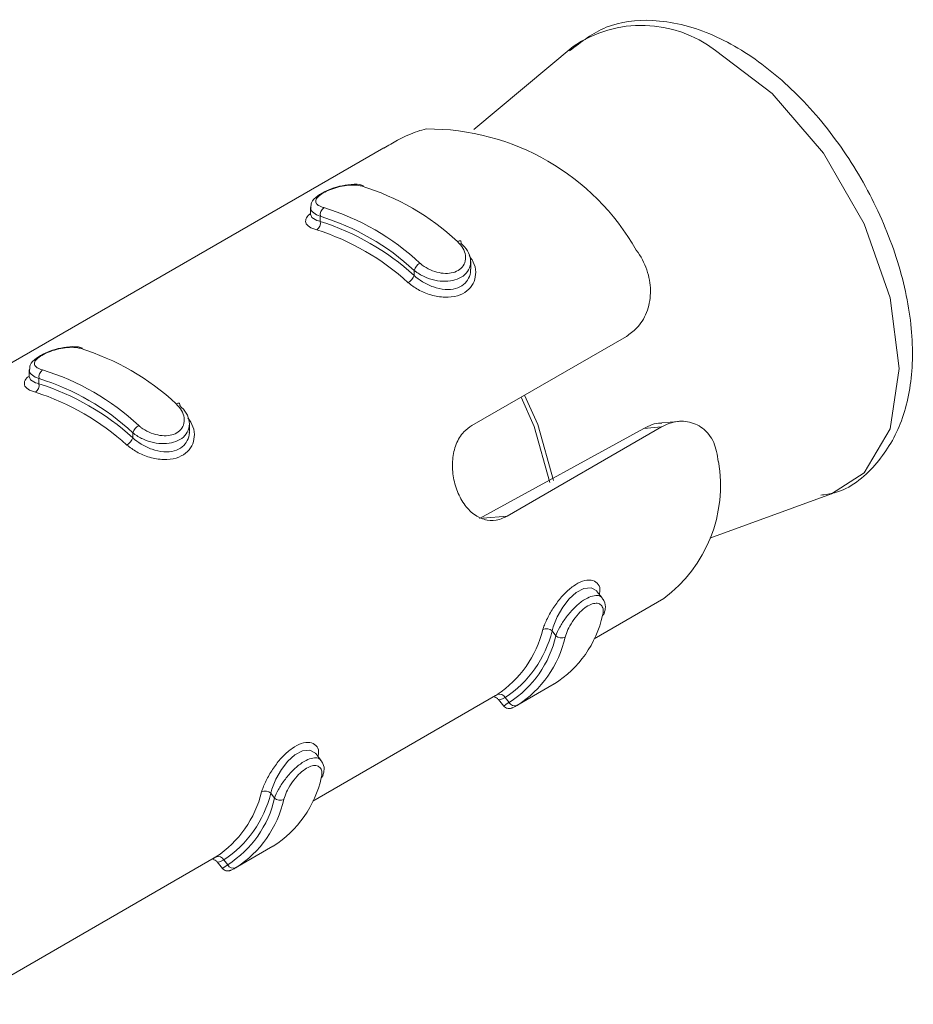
# Model space of a CAD drawing. Header units: millimetres. Extents: x 15 to 1486, y -3131 to -190.
# Tile 23 of 83: x 443 to 456, y -1755 to -1740. Entities that reach past the tile are written whole.
import ezdxf

# ---------------------------------------------------------------- set-up
doc = ezdxf.new("R2010")
doc.units = ezdxf.units.MM

msp = doc.modelspace()

# ---------------------------------------------------------------- linework, layer by layer
at = {"color": 7, "linetype": 'Continuous', "lineweight": 15}
for p, q in [((451.169, -1740.542), (449.67, -1741.798)), ((448.312, -1742.074), (437.931, -1748.066)), ((447.209, -1742.971), (447.209, -1743.084)), ((447.356, -1743.181), (447.356, -1743.105)), ((449.624, -1743.901), (449.624, -1743.787)), ((448.77, -1743.998), (448.77, -1743.921)), ((449.642, -1746.262), (451.972, -1744.917)), ((442.967, -1745.42), (442.967, -1745.533)), ((443.113, -1745.63), (443.113, -1745.554)), ((445.381, -1746.35), (445.381, -1746.236)), ((452.757, -1746.2), (452.505, -1746.223)), ((444.527, -1746.447), (444.527, -1746.371)), ((449.757, -1747.666), (452.234, -1746.308)), ((452.502, -1746.284), (450.173, -1747.629)), ((452.502, -1746.284), (452.234, -1746.308)), ((453.23, -1747.964), (455.067, -1747.294)), ((451.609, -1748.862), (451.529, -1748.764)), ((451.485, -1749.479), (452.538, -1748.872)), ((450.851, -1749.362), (450.909, -1749.433)), ((450.318, -1750.488), (450.882, -1750.162)), ((447.243, -1751.928), (449.999, -1750.337)), ((450.043, -1750.396), (450.122, -1750.495)), ((450.144, -1750.368), (450.202, -1750.439)), ((447.366, -1751.312), (447.287, -1751.213)), ((446.609, -1751.811), (446.666, -1751.883)), ((446.075, -1752.937), (446.639, -1752.611)), ((441.931, -1754.995), (445.756, -1752.786)), ((445.8, -1752.846), (445.88, -1752.944)), ((445.902, -1752.817), (445.959, -1752.889))]:
    msp.add_line(p, q, dxfattribs=at)
at = {"color": 8, "linetype": 'Continuous', "lineweight": 15}
for p, q in [((450.173, -1747.629), (449.808, -1747.661)), ((449.998, -1750.336), (450.023, -1750.323)), ((445.756, -1752.786), (445.78, -1752.772))]:
    msp.add_line(p, q, dxfattribs=at)
at = {"color": 8, "linetype": 'Continuous', "lineweight": 15, "flags": 128}
for points in [[(455.067, -1747.294), (455.558, -1746.978), (455.951, -1746.313), (456.087, -1745.403), (455.951, -1744.336), (455.558, -1743.217), (454.945, -1742.155), (454.172, -1741.255), (453.316, -1740.604)], [(450.818, -1747.12), (450.582, -1746.278), (450.384, -1745.834)], [(450.437, -1745.803), (450.635, -1746.249), (450.871, -1747.091)], [(450.128, -1750.491), (450.128, -1750.49), (450.176, -1750.457), (450.201, -1750.439), (450.202, -1750.439), (450.202, -1750.439)], [(445.885, -1752.94), (445.886, -1752.94), (445.934, -1752.907), (445.959, -1752.889), (445.959, -1752.889), (445.959, -1752.889)]]:
    msp.add_lwpolyline(points, dxfattribs=at)
at = {"color": 7, "linetype": 'Continuous', "lineweight": 15, "flags": 128}
for points in [[(447.213, -1743.084), (447.229, -1743.126), (447.305, -1743.167), (447.356, -1743.181), (447.356, -1743.181), (447.356, -1743.181)], [(449.477, -1743.513), (449.479, -1743.501), (449.479, -1743.49), (449.475, -1743.482), (449.469, -1743.477), (449.461, -1743.474), (449.45, -1743.475), (449.438, -1743.479), (449.425, -1743.486)], [(442.97, -1745.533), (442.987, -1745.575), (443.062, -1745.616), (443.113, -1745.63), (443.113, -1745.63), (443.113, -1745.63)], [(445.235, -1745.962), (445.237, -1745.95), (445.236, -1745.939), (445.233, -1745.931), (445.227, -1745.926), (445.218, -1745.924), (445.208, -1745.924), (445.195, -1745.928), (445.182, -1745.935)], [(451.528, -1748.765), (451.525, -1748.758), (451.441, -1748.712), (451.331, -1748.721), (451.217, -1748.78), (451.11, -1748.878), (451.012, -1749.004), (450.929, -1749.151), (450.868, -1749.301), (450.851, -1749.362), (450.851, -1749.362), (450.851, -1749.362)], [(447.285, -1751.214), (447.282, -1751.207), (447.199, -1751.161), (447.088, -1751.17), (446.974, -1751.23), (446.867, -1751.327), (446.77, -1751.453), (446.686, -1751.6), (446.626, -1751.751), (446.609, -1751.811), (446.609, -1751.811), (446.609, -1751.811)]]:
    msp.add_lwpolyline(points, dxfattribs=at)
at = {"color": 8, "linetype": 'Continuous', "lineweight": 15}
msp.add_arc((452.2, -1742.053), 1.829, 52.3818, 124.2906, dxfattribs=at)
at = {"color": 7, "linetype": 'Continuous', "lineweight": 15}
for centre, radius, start, end in [((448.976, -1745.407), 3.62, 29.6565, 90.3489), ((446.877, -1746.223), 3.74, 47.0628, 72.9426), ((447.481, -1743.08), 0.127, 124.5168, 191.5052), ((446.311, -1746.55), 3.74, 47.0628, 72.9426), ((446.286, -1746.591), 3.646, 47.0628, 72.9426), ((447.23, -1743.205), 0.128, 304.4258, 10.8522), ((446.189, -1746.836), 3.836, 47.7141, 72.2913), ((446.164, -1746.876), 3.743, 47.7141, 72.2913), ((448.965, -1743.989), 0.207, 120.9659, 160.8127), ((448.578, -1743.934), 0.203, 301.0316, 341.7025), ((442.635, -1748.673), 3.74, 47.0628, 72.9426), ((443.238, -1745.529), 0.127, 124.5168, 191.5052), ((442.069, -1748.999), 3.74, 47.0628, 72.9426), ((442.987, -1745.655), 0.128, 304.4258, 10.8522), ((442.044, -1749.04), 3.646, 47.0628, 72.9426), ((441.946, -1749.285), 3.836, 47.7141, 72.2913), ((441.921, -1749.326), 3.743, 47.7141, 72.2913), ((444.723, -1746.439), 0.207, 120.9659, 160.8127), ((444.335, -1746.383), 0.203, 301.0316, 341.7025), ((451.267, -1747.17), 2.124, 306.7565, 9.8836), ((451.587, -1749.077), 0.0566, 297.5768, 347.7843), ((450.005, -1748.767), 1.648, 302.3972, 347.4014), ((449.115, -1748.952), 1.644, 303.5012, 346.2975), ((449.214, -1748.963), 1.685, 303.5012, 346.2975), ((450.767, -1749.455), 0.126, 47.6001, 115.3546), ((449.341, -1749.083), 1.607, 302.3972, 347.4014), ((449.44, -1749.094), 1.648, 302.3972, 347.4014), ((450.993, -1749.339), 0.127, 228.2468, 295.4441), ((450.06, -1750.408), 0.0932, 25.4581, 113.6171), ((450.285, -1750.4), 0.0924, 204.92, 293.6384), ((445.763, -1751.216), 1.648, 302.3972, 347.4014), ((447.344, -1751.526), 0.0566, 297.5768, 347.7843), ((444.873, -1751.401), 1.644, 303.5012, 346.2975), ((444.971, -1751.412), 1.685, 303.5012, 346.2975), ((445.098, -1751.532), 1.607, 302.3972, 347.4014), ((445.197, -1751.543), 1.648, 302.3972, 347.4014), ((446.524, -1751.904), 0.126, 47.6001, 115.3546), ((446.75, -1751.788), 0.127, 228.2468, 295.4441), ((445.818, -1752.858), 0.0932, 25.4581, 113.6171), ((446.043, -1752.85), 0.0924, 204.92, 293.6384)]:
    msp.add_arc(centre, radius, start, end, dxfattribs=at)
for points, knots in [([(454.905, -1747.314), (454.975, -1747.304), (455.294, -1747.261), (455.747, -1746.89), (456.144, -1746.255), (456.315, -1745.44), (456.266, -1744.493), (455.987, -1743.466), (455.501, -1742.455), (454.848, -1741.544), (454.075, -1740.807), (453.229, -1740.302), (452.408, -1740.107), (451.652, -1740.193), (451.292, -1740.474), (451.116, -1740.61)], [0, 0, 0, 0, 0.022257, 0.101397, 0.177778, 0.256425, 0.33977, 0.424909, 0.50988, 0.594884, 0.680376, 0.76693, 0.854844, 0.929319, 1, 1, 1, 1]), ([(448.954, -1741.787), (448.911, -1741.798), (448.786, -1741.829), (448.567, -1741.928), (448.383, -1742.035), (448.313, -1742.075)], [0, 0, 0, 0, 0.244245, 0.714611, 1, 1, 1, 1]), ([(448.009, -1742.644), (447.991, -1742.638), (447.926, -1742.617), (447.779, -1742.624), (447.603, -1742.659), (447.439, -1742.719), (447.306, -1742.797), (447.222, -1742.876), (447.215, -1742.946), (447.213, -1742.969)], [0, 0, 0, 0, 0.073649, 0.254224, 0.417585, 0.570457, 0.733786, 0.915562, 1, 1, 1, 1]), ([(447.974, -1742.648), (447.963, -1742.645), (447.917, -1742.635), (447.821, -1742.63), (447.688, -1742.647), (447.559, -1742.681), (447.443, -1742.727), (447.349, -1742.782), (447.29, -1742.841), (447.28, -1742.895), (447.317, -1742.943), (447.378, -1742.964), (447.408, -1742.975)], [0, 0, 0, 0, 0.037283, 0.149825, 0.256283, 0.356425, 0.453447, 0.553209, 0.659995, 0.772418, 0.885916, 1, 1, 1, 1]), ([(447.302, -1743.311), (447.282, -1743.305), (447.216, -1743.283), (447.145, -1743.236), (447.127, -1743.168), (447.151, -1743.109), (447.197, -1743.073), (447.209, -1743.064)], [0, 0, 0, 0, 0.123962, 0.39873, 0.659843, 0.906169, 1, 1, 1, 1]), ([(449.477, -1743.513), (449.477, -1743.513), (449.518, -1743.547), (449.586, -1743.625), (449.632, -1743.757), (449.616, -1743.885), (449.543, -1743.991), (449.426, -1744.06), (449.282, -1744.09), (449.122, -1744.083), (448.958, -1744.037), (448.841, -1743.975), (448.784, -1743.932), (448.77, -1743.921), (448.77, -1743.921)], [0, 0, 0, 0, 0.000038, 0.112216, 0.224487, 0.337099, 0.445586, 0.547542, 0.646168, 0.746789, 0.852426, 0.963251, 0.999962, 1, 1, 1, 1]), ([(448.859, -1743.812), (448.87, -1743.822), (448.916, -1743.86), (449.012, -1743.916), (449.145, -1743.96), (449.274, -1743.972), (449.391, -1743.951), (449.484, -1743.896), (449.543, -1743.807), (449.553, -1743.697), (449.516, -1743.582), (449.455, -1743.518), (449.425, -1743.486)], [0, 0, 0, 0, 0.0372829, 0.1498251, 0.2562826, 0.3564246, 0.453447, 0.553209, 0.659995, 0.7724176, 0.8859158, 1, 1, 1, 1]), ([(451.972, -1744.917), (452.025, -1744.88), (452.153, -1744.79), (452.291, -1744.565), (452.353, -1744.266), (452.309, -1743.946), (452.205, -1743.732), (452.131, -1743.628), (452.122, -1743.616)], [0, 0, 0, 0, 0.147077, 0.351355, 0.555297, 0.760036, 0.971376, 1, 1, 1, 1]), ([(448.77, -1743.998), (448.77, -1743.998), (448.807, -1744.032), (448.897, -1744.1), (449.06, -1744.177), (449.236, -1744.217), (449.397, -1744.205), (449.523, -1744.143), (449.598, -1744.043), (449.629, -1743.957), (449.621, -1743.907), (449.62, -1743.901)], [0, 0, 0, 0, 0.00005, 0.135647, 0.28651, 0.438781, 0.584636, 0.719192, 0.847803, 0.98021, 1, 1, 1, 1]), ([(443.767, -1745.093), (443.748, -1745.087), (443.683, -1745.067), (443.536, -1745.073), (443.36, -1745.108), (443.196, -1745.169), (443.063, -1745.246), (442.979, -1745.325), (442.973, -1745.396), (442.971, -1745.418)], [0, 0, 0, 0, 0.073649, 0.254224, 0.417585, 0.570457, 0.733786, 0.915562, 1, 1, 1, 1]), ([(443.731, -1745.097), (443.72, -1745.095), (443.674, -1745.084), (443.578, -1745.079), (443.445, -1745.096), (443.316, -1745.13), (443.2, -1745.177), (443.106, -1745.232), (443.048, -1745.29), (443.038, -1745.345), (443.075, -1745.392), (443.135, -1745.413), (443.166, -1745.424)], [0, 0, 0, 0, 0.037283, 0.149825, 0.256283, 0.356425, 0.453447, 0.553209, 0.659995, 0.772418, 0.885916, 1, 1, 1, 1]), ([(443.06, -1745.76), (443.039, -1745.754), (442.973, -1745.732), (442.902, -1745.685), (442.884, -1745.617), (442.908, -1745.558), (442.954, -1745.523), (442.967, -1745.513)], [0, 0, 0, 0, 0.123962, 0.39873, 0.659843, 0.906169, 1, 1, 1, 1]), ([(445.235, -1745.962), (445.235, -1745.962), (445.276, -1745.996), (445.344, -1746.074), (445.389, -1746.206), (445.374, -1746.334), (445.3, -1746.44), (445.183, -1746.509), (445.039, -1746.539), (444.88, -1746.532), (444.715, -1746.486), (444.598, -1746.425), (444.541, -1746.382), (444.527, -1746.371), (444.527, -1746.371)], [0, 0, 0, 0, 0.000038, 0.112216, 0.224487, 0.337099, 0.445586, 0.547542, 0.646168, 0.746789, 0.852426, 0.963251, 0.999962, 1, 1, 1, 1]), ([(444.616, -1746.261), (444.628, -1746.271), (444.674, -1746.309), (444.769, -1746.365), (444.902, -1746.409), (445.032, -1746.422), (445.148, -1746.401), (445.242, -1746.345), (445.3, -1746.256), (445.31, -1746.146), (445.273, -1746.031), (445.212, -1745.967), (445.182, -1745.935)], [0, 0, 0, 0, 0.037283, 0.149825, 0.256283, 0.356425, 0.453447, 0.553209, 0.659995, 0.772418, 0.885916, 1, 1, 1, 1]), ([(450.173, -1747.629), (450.134, -1747.647), (450.036, -1747.695), (449.869, -1747.701), (449.69, -1747.628), (449.534, -1747.477), (449.417, -1747.266), (449.351, -1747.022), (449.342, -1746.77), (449.396, -1746.538), (449.502, -1746.361), (449.601, -1746.291), (449.642, -1746.262)], [0, 0, 0, 0, 0.067543, 0.17285, 0.279382, 0.387325, 0.494685, 0.600406, 0.705956, 0.813029, 0.921038, 1, 1, 1, 1]), ([(452.234, -1746.308), (452.319, -1746.264), (452.411, -1746.216), (452.499, -1746.226), (452.505, -1746.226)], [0, 0, 0, 0, 0.931544, 1, 1, 1, 1]), ([(453.359, -1746.805), (453.343, -1746.705), (453.311, -1746.504), (453.136, -1746.289), (452.904, -1746.187), (452.681, -1746.197), (452.552, -1746.26), (452.502, -1746.284)], [0, 0, 0, 0, 0.227113, 0.454906, 0.667252, 0.872125, 1, 1, 1, 1]), ([(444.527, -1746.447), (444.527, -1746.447), (444.564, -1746.481), (444.655, -1746.549), (444.817, -1746.627), (444.993, -1746.666), (445.155, -1746.654), (445.28, -1746.592), (445.355, -1746.492), (445.387, -1746.406), (445.379, -1746.357), (445.378, -1746.35)], [0, 0, 0, 0, 0.00005, 0.135647, 0.28651, 0.438781, 0.584636, 0.719192, 0.847803, 0.98021, 1, 1, 1, 1]), ([(451.613, -1749.127), (451.616, -1749.116), (451.626, -1749.072), (451.622, -1749.009), (451.584, -1748.956), (451.52, -1748.938), (451.437, -1748.956), (451.342, -1749.011), (451.244, -1749.104), (451.155, -1749.221), (451.084, -1749.345), (451.06, -1749.417), (451.048, -1749.453)], [0, 0, 0, 0, 0.037283, 0.149825, 0.256283, 0.356425, 0.453447, 0.553209, 0.659995, 0.772418, 0.885916, 1, 1, 1, 1]), ([(451.638, -1749.087), (451.644, -1749.068), (451.661, -1749.012), (451.654, -1748.926), (451.617, -1748.882), (451.605, -1748.867)], [0, 0, 0, 0, 0.256808, 0.759106, 1, 1, 1, 1]), ([(450.02, -1750.324), (449.996, -1750.338), (449.972, -1750.353), (449.965, -1750.356), (449.965, -1750.356)], [0, 0, 0, 0, 0.993443, 1, 1, 1, 1]), ([(449.985, -1750.363), (449.989, -1750.363), (450.002, -1750.365), (450.025, -1750.376), (450.037, -1750.392), (450.042, -1750.398)], [0, 0, 0, 0, 0.207529, 0.691639, 1, 1, 1, 1]), ([(450.123, -1750.496), (450.132, -1750.504), (450.147, -1750.519), (450.175, -1750.53), (450.199, -1750.533), (450.219, -1750.532), (450.237, -1750.528), (450.261, -1750.518), (450.285, -1750.508), (450.314, -1750.489), (450.323, -1750.482)], [0, 0, 0, 0, 0.101702, 0.187612, 0.263665, 0.333802, 0.408651, 0.525417, 0.848356, 1, 1, 1, 1]), ([(447.395, -1751.536), (447.401, -1751.517), (447.419, -1751.462), (447.412, -1751.376), (447.375, -1751.331), (447.362, -1751.316)], [0, 0, 0, 0, 0.256808, 0.759106, 1, 1, 1, 1]), ([(447.371, -1751.576), (447.373, -1751.565), (447.383, -1751.522), (447.379, -1751.458), (447.341, -1751.405), (447.277, -1751.387), (447.195, -1751.405), (447.1, -1751.461), (447.001, -1751.553), (446.912, -1751.67), (446.841, -1751.794), (446.817, -1751.866), (446.805, -1751.902)], [0, 0, 0, 0, 0.037283, 0.149825, 0.256283, 0.356425, 0.453447, 0.553209, 0.659995, 0.772418, 0.885916, 1, 1, 1, 1]), ([(445.778, -1752.773), (445.754, -1752.787), (445.73, -1752.802), (445.723, -1752.805), (445.723, -1752.805)], [0, 0, 0, 0, 0.993443, 1, 1, 1, 1]), ([(445.742, -1752.812), (445.746, -1752.812), (445.759, -1752.814), (445.783, -1752.825), (445.795, -1752.841), (445.799, -1752.847)], [0, 0, 0, 0, 0.207529, 0.691639, 1, 1, 1, 1]), ([(445.881, -1752.945), (445.889, -1752.953), (445.904, -1752.969), (445.932, -1752.979), (445.957, -1752.983), (445.977, -1752.981), (445.994, -1752.977), (446.018, -1752.968), (446.043, -1752.957), (446.072, -1752.938), (446.081, -1752.932)], [0, 0, 0, 0, 0.101702, 0.187612, 0.263665, 0.333802, 0.408651, 0.525417, 0.848356, 1, 1, 1, 1])]:
    msp.add_open_spline(points, degree=3, knots=knots, dxfattribs=at)
at = {"color": 8, "linetype": 'Continuous', "lineweight": 15}
for points, knots in [([(447.356, -1743.105), (447.356, -1743.105), (447.315, -1743.091), (447.25, -1743.057), (447.204, -1743.008), (447.214, -1742.976), (447.216, -1742.969)], [0, 0, 0, 0, 0.000148, 0.440344, 0.880906, 1, 1, 1, 1]), ([(449.601, -1743.697), (449.631, -1743.741), (449.692, -1743.832), (449.708, -1743.984), (449.669, -1744.124), (449.574, -1744.239), (449.425, -1744.314), (449.234, -1744.336), (449.025, -1744.299), (448.83, -1744.22), (448.729, -1744.144), (448.682, -1744.108)], [0, 0, 0, 0, 0.103267, 0.215722, 0.321807, 0.426209, 0.535937, 0.653844, 0.775007, 0.893654, 1, 1, 1, 1]), ([(443.113, -1745.554), (443.113, -1745.554), (443.072, -1745.541), (443.007, -1745.506), (442.962, -1745.457), (442.971, -1745.425), (442.973, -1745.418)], [0, 0, 0, 0, 0.000148, 0.440344, 0.880906, 1, 1, 1, 1]), ([(445.359, -1746.147), (445.388, -1746.19), (445.449, -1746.281), (445.465, -1746.433), (445.426, -1746.574), (445.331, -1746.688), (445.183, -1746.763), (444.991, -1746.785), (444.782, -1746.749), (444.587, -1746.669), (444.487, -1746.593), (444.439, -1746.557)], [0, 0, 0, 0, 0.103267, 0.215722, 0.321807, 0.426209, 0.535937, 0.653844, 0.775007, 0.893654, 1, 1, 1, 1]), ([(450.713, -1749.341), (450.72, -1749.319), (450.742, -1749.248), (450.808, -1749.11), (450.915, -1748.942), (451.04, -1748.793), (451.175, -1748.676), (451.316, -1748.601), (451.447, -1748.584), (451.54, -1748.632), (451.582, -1748.713), (451.57, -1748.783), (451.566, -1748.809)], [0, 0, 0, 0, 0.05185, 0.166779, 0.275996, 0.379028, 0.480425, 0.586994, 0.701506, 0.819182, 0.934413, 1, 1, 1, 1]), ([(450.909, -1749.433), (450.909, -1749.433), (450.922, -1749.395), (450.961, -1749.307), (451.054, -1749.163), (451.17, -1749.025), (451.295, -1748.915), (451.414, -1748.846), (451.513, -1748.821), (451.58, -1748.828), (451.598, -1748.857), (451.604, -1748.867)], [0, 0, 0, 0, 0.000047, 0.140843, 0.281755, 0.423095, 0.559258, 0.687225, 0.811011, 0.937301, 1, 1, 1, 1]), ([(450.144, -1750.368), (450.144, -1750.368), (450.116, -1750.382), (450.067, -1750.404), (450.052, -1750.398), (450.045, -1750.395)], [0, 0, 0, 0, 0.00018, 0.492854, 1, 1, 1, 1]), ([(446.47, -1751.791), (446.477, -1751.768), (446.5, -1751.697), (446.566, -1751.559), (446.673, -1751.391), (446.797, -1751.242), (446.933, -1751.125), (447.074, -1751.05), (447.204, -1751.034), (447.297, -1751.081), (447.339, -1751.162), (447.327, -1751.232), (447.323, -1751.258)], [0, 0, 0, 0, 0.05185, 0.166779, 0.275996, 0.379028, 0.480425, 0.586994, 0.701506, 0.819182, 0.934413, 1, 1, 1, 1]), ([(446.666, -1751.883), (446.666, -1751.883), (446.679, -1751.844), (446.719, -1751.756), (446.811, -1751.612), (446.927, -1751.475), (447.053, -1751.365), (447.171, -1751.295), (447.27, -1751.27), (447.338, -1751.278), (447.355, -1751.306), (447.361, -1751.316)], [0, 0, 0, 0, 0.000047, 0.140843, 0.281755, 0.423095, 0.559258, 0.687225, 0.811011, 0.937301, 1, 1, 1, 1]), ([(445.902, -1752.817), (445.902, -1752.817), (445.873, -1752.832), (445.824, -1752.853), (445.809, -1752.847), (445.802, -1752.844)], [0, 0, 0, 0, 0.00018, 0.492854, 1, 1, 1, 1])]:
    msp.add_open_spline(points, degree=3, knots=knots, dxfattribs=at)

doc.saveas('drawing.dxf')
